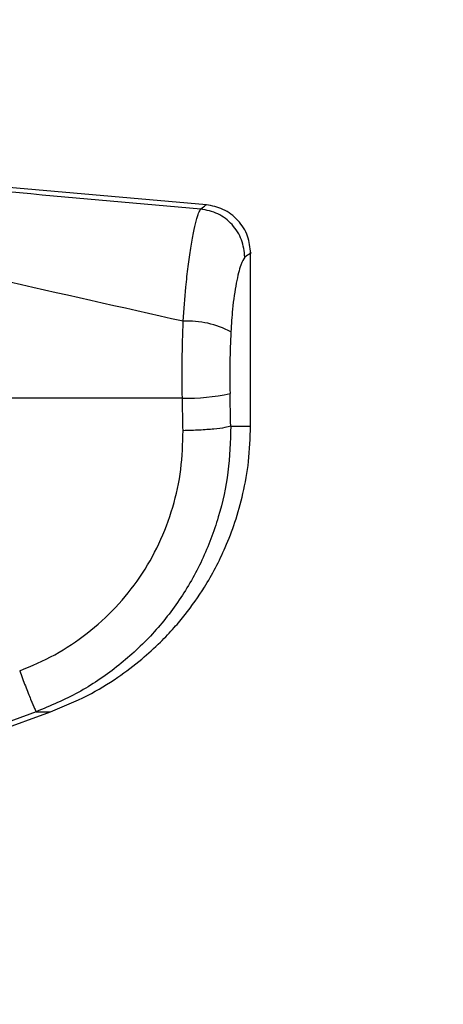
# Paper-space layout 'Wall Base Bracket' of a CAD drawing. Header units: millimetres. Extents: x 2123 to 18395, y 1042 to 15955.
# Tile 8 of 48: x 3422 to 3492, y 5129 to 5291. Entities that reach past the tile are written whole.
import ezdxf

# ---------------------------------------------------------------- set-up
doc = ezdxf.new("R2010")
doc.units = ezdxf.units.MM
doc.layers.add('COMPONENT_GEOMETRY', color=7, linetype='Continuous')
doc.styles.add('SLDTEXTSTYLE1', font='TXT', dxfattribs={"width": 0.75})
doc.dimstyles.new('SLDDIMSTYLE0', dxfattribs={"dimtxt": 100, "dimasz": 6.604, "dimexe": 0, "dimexo": 0.0625, "dimgap": 25, "dimtad": 0, "dimtih": 1, "dimtoh": 1, "dimdec": 0, "dimlfac": 0.5, "dimrnd": 1e-09, "dimzin": 12, "dimdsep": 46, "dimtxsty": 'SLDTEXTSTYLE1', "dimsah": 1, "dimcen": 0.09, "dimadec": 0, "dimazin": 3, "dimtfac": 1, "dimtdec": 0, "dimtofl": 0, "dimtmove": 0, "dimatfit": 3, "dimfxl": 1, "dimfrac": 2, "dimtolj": 1, "dimtzin": 12, "dimarcsym": 0})

# ---------------------------------------------------------------- blocks, each defined once
blk = doc.blocks.new('_D_16')
at = {"layer": 'COMPONENT_GEOMETRY', "color": 7, "ltscale": 2}
for p, q in [((10064.61, 5970.28), (10224.21, 5970.28)), ((10217.86, 5970.28), (10217.86, 3818.65)), ((10217.86, 1508.27), (10217.86, 3659.9)), ((3379.91, 1508.27), (10224.21, 1508.27))]:
    blk.add_line(p, q, dxfattribs=at)
for points in [[(10217.86, 5970.28), (10216.85, 5963.68), (10218.88, 5963.68)], [(10217.86, 1508.27), (10218.88, 1514.88), (10216.85, 1514.88)]]:
    blk.add_solid(points, dxfattribs=at)
at = {"layer": 'COMPONENT_GEOMETRY', "color": 7, "ltscale": 2, "insert": (10070.09, 3788.81), "char_height": 100, "attachment_point": 1, "style": 'SLDTEXTSTYLE1'}
blk.add_mtext('2231', dxfattribs=at)

psp = doc.layouts.new('Wall Base Bracket')

# ---------------------------------------------------------------- linework, layer by layer
at = {"color": 7, "linetype": 'Continuous', "lineweight": 25, "ltscale": 2}
for p, q in [((3452.71, 5260.51), (3392.34, 5265.8)), ((3459.97, 5224.13), (3459.97, 5252.84)), ((3339.35, 5145.22), (3427.07, 5177.15))]:
    psp.add_line(p, q, dxfattribs=at)
at = {"color": 8, "linetype": 'Continuous', "lineweight": 25, "ltscale": 2}
for p, q in [((3448.74, 5228.72), (3368.36, 5228.72)), ((3456.69, 5224.13), (3459.97, 5224.13)), ((3424.71, 5177.15), (3427.07, 5177.15))]:
    psp.add_line(p, q, dxfattribs=at)
at = {"color": 8, "linetype": 'Continuous', "lineweight": 25, "ltscale": 2, "flags": 128}
psp.add_lwpolyline([(3424.71, 5177.15), (3409.7, 5171.65), (3390.12, 5164.48)], dxfattribs=at)
at = {"color": 8, "linetype": 'Continuous', "lineweight": 25, "ltscale": 4}
for centre, radius, start, end in [((3449.63, 5226.38), 15.01, 61.8207, 92.8856), ((3449.57, 5260.59), 31.88, 268.5184, 282.7027)]:
    psp.add_arc(centre, radius, start, end, dxfattribs=at)
for centre, ratio in [((3295.64, 4901.83), 0.096655), ((3295.64, 4902.6), 0.101601)]:
    psp.add_ellipse(centre, major_axis=(0, 1617.44), ratio=ratio, start_param=4.91251, end_param=4.915889, dxfattribs=at)
at = {"color": 8, "linetype": 'Continuous', "lineweight": 25, "ltscale": 2}
for points, knots in [([(3392.16, 5265.26), (3402.09, 5264.34), (3421.93, 5262.51), (3441.82, 5260.72), (3451.76, 5259.83)], [0, 0, 0, 0, 0.499853, 1, 1, 1, 1]), ([(3448.87, 5241.36), (3449.01, 5243.27), (3449.24, 5246.47), (3449.69, 5250.43), (3450.12, 5253.46), (3450.57, 5255.99), (3451.01, 5257.94), (3451.42, 5259.3), (3451.65, 5259.65), (3451.76, 5259.83)], [0, 0, 0, 0, 0.196462, 0.330152, 0.463846, 0.597935, 0.732025, 0.866012, 1, 1, 1, 1]), ([(3451.76, 5259.83), (3452.36, 5260.29), (3452.97, 5260.74), (3452.66, 5260.51), (3452.66, 5260.51)], [0, 0, 0, 0, 0.995359, 1, 1, 1, 1]), ([(3459.02, 5251.89), (3458.91, 5252.87), (3458.68, 5254.83), (3457.03, 5257.36), (3454.66, 5259.23), (3452.73, 5259.63), (3451.76, 5259.83)], [0, 0, 0, 0, 0.250001, 0.500001, 0.75, 1, 1, 1, 1]), ([(3448.87, 5241.36), (3438.73, 5243.64), (3418.41, 5248.19), (3398.26, 5252.81), (3388.18, 5255.12)], [0, 0, 0, 0, 0.499404, 1, 1, 1, 1]), ([(3459.02, 5251.89), (3458.8, 5251.58), (3458.36, 5250.95), (3457.59, 5247.85), (3456.99, 5243.9), (3456.8, 5240.88), (3456.71, 5239.6)], [0, 0, 0, 0, 0.273074, 0.542989, 0.807447, 1, 1, 1, 1]), ([(3459.96, 5252.54), (3459.97, 5252.55), (3460.28, 5252.76), (3459.65, 5252.33), (3459.02, 5251.89)], [0, 0, 0, 0, 0.004603, 1, 1, 1, 1]), ([(3448.74, 5228.72), (3448.72, 5230.81), (3448.68, 5235.06), (3448.81, 5239.24), (3448.87, 5241.36)], [0, 0, 0, 0, 0.493478, 1, 1, 1, 1]), ([(3456.71, 5239.6), (3456.65, 5237.96), (3456.52, 5234.61), (3456.56, 5231.21), (3456.58, 5229.49)], [0, 0, 0, 0, 0.492723, 1, 1, 1, 1]), ([(3456.69, 5224.13), (3456.62, 5221.6), (3456.48, 5216.55), (3454.82, 5209.12), (3452.14, 5202.02), (3448.38, 5195.4), (3443.64, 5189.48), (3438.02, 5184.37), (3431.72, 5180.1), (3427.05, 5178.13), (3424.71, 5177.15)], [0, 0, 0, 0, 0.125078, 0.249956, 0.375349, 0.500002, 0.625552, 0.749896, 0.87499, 1, 1, 1, 1]), ([(3456.69, 5224.13), (3456.42, 5224.04), (3455.88, 5223.86), (3454, 5223.63), (3451.59, 5223.44), (3449.76, 5223.39), (3448.85, 5223.36)], [0, 0, 0, 0, 0.249999, 0.499999, 0.75, 1, 1, 1, 1]), ([(3421.98, 5183.88), (3423.94, 5184.7), (3427.86, 5186.35), (3433.15, 5189.93), (3437.88, 5194.21), (3441.87, 5199.18), (3445.04, 5204.74), (3447.29, 5210.72), (3448.68, 5216.98), (3448.79, 5221.24), (3448.85, 5223.36)], [0, 0, 0, 0, 0.124405, 0.249474, 0.373855, 0.49899, 0.623387, 0.749223, 0.874701, 1, 1, 1, 1]), ([(3421.98, 5183.88), (3422.3, 5183.03), (3422.95, 5181.28), (3423.82, 5179.08), (3424.47, 5177.53), (3424.63, 5177.27), (3424.71, 5177.15)], [0, 0, 0, 0, 0.241934, 0.499999, 0.758065, 1, 1, 1, 1])]:
    psp.add_open_spline(points, degree=3, knots=knots, dxfattribs=at)
at = {"color": 7, "linetype": 'Continuous', "lineweight": 25, "ltscale": 2}
for points, knots in [([(3459.97, 5252.55), (3459.87, 5253.5), (3459.66, 5255.48), (3458, 5258.07), (3455.56, 5259.96), (3453.61, 5260.33), (3452.67, 5260.52)], [0, 0, 0, 0, 0.2411987, 0.4999991, 0.7587975, 1, 1, 1, 1]), ([(3427.07, 5177.15), (3429.12, 5177.98), (3432.96, 5179.56), (3437.93, 5182.59), (3441.9, 5185.59), (3444.96, 5188.37), (3447.31, 5190.84), (3449.79, 5193.8), (3452.81, 5198.08), (3455.5, 5203.22), (3457.5, 5208.43), (3458.81, 5213.15), (3459.77, 5218.44), (3459.9, 5222.18), (3459.97, 5224.13)], [0, 0, 0, 0, 0.1086507, 0.2036825, 0.2850907, 0.3528542, 0.4069671, 0.4521978, 0.5424774, 0.6638173, 0.7362065, 0.8163733, 0.9043021, 1, 1, 1, 1])]:
    psp.add_open_spline(points, degree=3, knots=knots, dxfattribs=at)

# ---------------------------------------------------------------- dimensions: what is measured, and where the dimension line sits
at = {"layer": 'COMPONENT_GEOMETRY', "color": 7, "ltscale": 2}
dim = psp.add_linear_dim(base=(10217.86, 1508.27), p1=(10062.07, 5970.28), p2=(3377.37, 1508.27), angle=90, dimstyle='SLDDIMSTYLE0', dxfattribs=at)
dim.commit()
dim.dimension.update_dxf_attribs({"geometry": '_D_16', "text_midpoint": (10217.86, 3739.28), "dimtype": 160})

doc.saveas('drawing.dxf')
